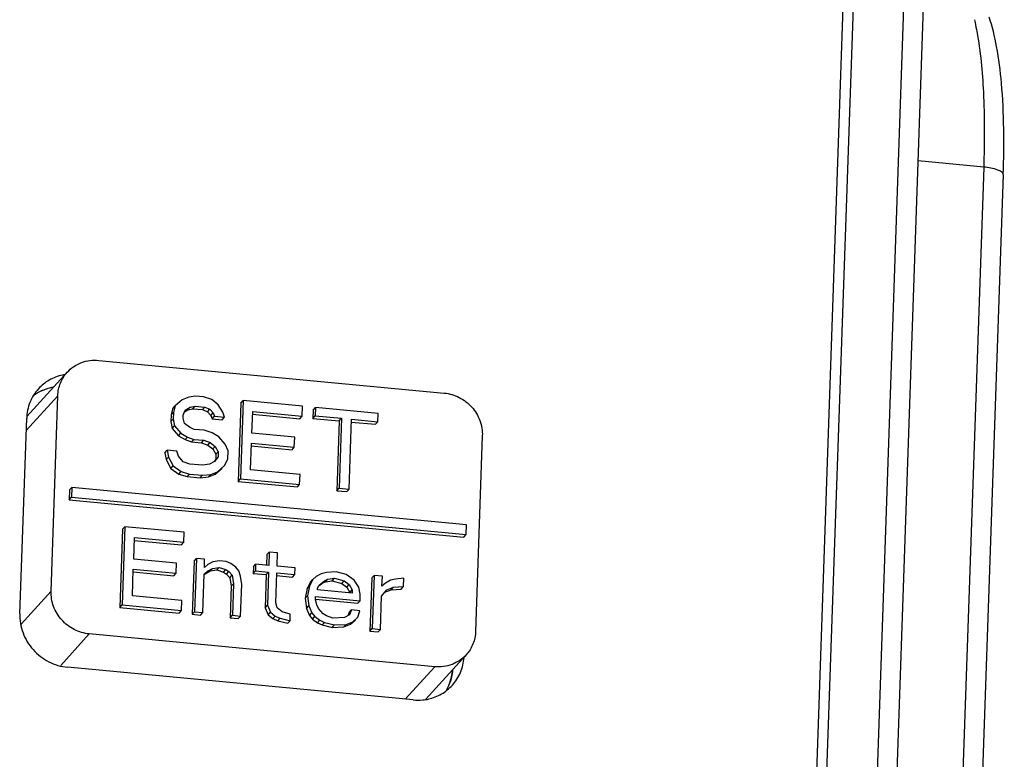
# Model space of a CAD drawing. Header units: millimetres. Extents: x -2787 to 4673, y -54 to 2046.
# Tile 25 of 124: x -1940 to -1921, y 322 to 336. Entities that reach past the tile are written whole.
import ezdxf

# ---------------------------------------------------------------- set-up
doc = ezdxf.new("R2010")
doc.units = ezdxf.units.MM
doc.header["$LTSCALE"] = 81.675
doc.layers.get('0').update_dxf_attribs({"linetype": 'CONTINUOUS'})
doc.layers.add('02___PRT_ALL_AXES', color=7, linetype='CONTINUOUS')

msp = doc.modelspace()

# ---------------------------------------------------------------- linework, layer by layer
at = {"color": 3}
for p, q in [((-1925.906, 253.529), (-1922.108, 363.376)), ((-1925.521, 253.386), (-1921.723, 363.232)), ((-1925.015, 313.897), (-1923.368, 361.549)), ((-1923.173, 361.531), (-1924.821, 313.878)), ((-1921.464, 333.312), (-1923.307, 280.003)), ((-1921.464, 333.312), (-1922.753, 333.434)), ((-1921.078, 333.169), (-1922.921, 279.86)), ((-1938.91, 329.503), (-1932.098, 328.858)), ((-1940.323, 328.393), (-1939.529, 329.269)), ((-1939.715, 328.806), (-1940.338, 328.118)), ((-1939.848, 324.952), (-1939.715, 328.806)), ((-1937.266, 328.723), (-1937.4, 328.604)), ((-1937.134, 328.777), (-1937.266, 328.723)), ((-1937.003, 328.797), (-1937.134, 328.777)), ((-1936.841, 328.782), (-1937.003, 328.797)), ((-1936.68, 328.734), (-1936.841, 328.782)), ((-1936.553, 328.623), (-1936.68, 328.734)), ((-1936.46, 328.483), (-1936.553, 328.623)), ((-1936.108, 328.658), (-1936.161, 327.116)), ((-1936.062, 328.708), (-1936.115, 327.167)), ((-1936.108, 328.658), (-1936.062, 328.708)), ((-1934.895, 328.598), (-1936.062, 328.708)), ((-1937.483, 328.426), (-1937.487, 328.295)), ((-1937.446, 328.554), (-1937.483, 328.426)), ((-1937.483, 328.426), (-1937.437, 328.476)), ((-1937.446, 328.554), (-1937.4, 328.604)), ((-1937.437, 328.476), (-1937.441, 328.345)), ((-1937.4, 328.604), (-1937.437, 328.476)), ((-1937.246, 328.36), (-1937.243, 328.425)), ((-1937.243, 328.425), (-1937.208, 328.52)), ((-1937.219, 328.489), (-1937.154, 328.526)), ((-1937.208, 328.52), (-1937.108, 328.577)), ((-1937.154, 328.526), (-1937.108, 328.577)), ((-1937.154, 328.526), (-1937.055, 328.55)), ((-1937.108, 328.577), (-1937.01, 328.6)), ((-1937.055, 328.55), (-1937.01, 328.6)), ((-1937.055, 328.55), (-1936.861, 328.532)), ((-1937.01, 328.6), (-1936.815, 328.582)), ((-1936.861, 328.532), (-1936.815, 328.582)), ((-1936.861, 328.532), (-1936.764, 328.49)), ((-1936.815, 328.582), (-1936.719, 328.54)), ((-1936.764, 328.49), (-1936.719, 328.54)), ((-1936.764, 328.49), (-1936.702, 328.418)), ((-1936.719, 328.54), (-1936.656, 328.468)), ((-1936.702, 328.418), (-1936.656, 328.468)), ((-1936.702, 328.418), (-1936.672, 328.349)), ((-1936.656, 328.468), (-1936.626, 328.4)), ((-1936.431, 328.381), (-1936.46, 328.483)), ((-1935.889, 328.067), (-1935.874, 328.493)), ((-1935.879, 328.439), (-1934.947, 328.35)), ((-1935.874, 328.493), (-1934.901, 328.401)), ((-1934.901, 328.401), (-1934.895, 328.598)), ((-1934.681, 328.523), (-1934.686, 328.359)), ((-1934.681, 328.523), (-1934.635, 328.573)), ((-1934.635, 328.573), (-1934.641, 328.409)), ((-1933.403, 328.456), (-1934.635, 328.573)), ((-1933.408, 328.292), (-1933.403, 328.456)), ((-1937.487, 328.295), (-1937.441, 328.345)), ((-1937.487, 328.295), (-1937.459, 328.161)), ((-1937.441, 328.345), (-1937.413, 328.211)), ((-1937.217, 328.258), (-1937.246, 328.36)), ((-1937.122, 328.183), (-1937.217, 328.258)), ((-1936.672, 328.349), (-1936.626, 328.4)), ((-1936.672, 328.349), (-1936.477, 328.331)), ((-1936.626, 328.4), (-1936.431, 328.381)), ((-1936.477, 328.331), (-1936.431, 328.381)), ((-1934.947, 328.35), (-1934.901, 328.401)), ((-1934.686, 328.359), (-1934.641, 328.409)), ((-1934.686, 328.359), (-1934.167, 328.31)), ((-1934.641, 328.409), (-1934.122, 328.36)), ((-1934.167, 328.31), (-1934.215, 326.932)), ((-1934.122, 328.36), (-1934.169, 326.983)), ((-1934.167, 328.31), (-1934.122, 328.36)), ((-1933.975, 326.964), (-1933.927, 328.342)), ((-1933.932, 328.287), (-1933.454, 328.242)), ((-1933.927, 328.342), (-1933.408, 328.292)), ((-1933.454, 328.242), (-1933.408, 328.292)), ((-1937.459, 328.161), (-1937.413, 328.211)), ((-1937.459, 328.161), (-1937.334, 328.017)), ((-1937.413, 328.211), (-1937.288, 328.067)), ((-1937.334, 328.017), (-1937.288, 328.067)), ((-1937.288, 328.067), (-1937.161, 327.99)), ((-1937.025, 328.141), (-1937.122, 328.183)), ((-1936.831, 328.123), (-1937.025, 328.141)), ((-1936.67, 328.075), (-1936.831, 328.123)), ((-1936.542, 327.997), (-1936.67, 328.075)), ((-1935.046, 327.987), (-1935.889, 328.067)), ((-1937.334, 328.017), (-1937.206, 327.939)), ((-1937.206, 327.939), (-1937.161, 327.99)), ((-1937.206, 327.939), (-1937.078, 327.894)), ((-1937.161, 327.99), (-1937.032, 327.944)), ((-1937.078, 327.894), (-1937.032, 327.944)), ((-1937.078, 327.894), (-1936.883, 327.876)), ((-1937.032, 327.944), (-1936.838, 327.926)), ((-1936.883, 327.876), (-1936.838, 327.926)), ((-1936.883, 327.876), (-1936.755, 327.831)), ((-1936.838, 327.926), (-1936.709, 327.881)), ((-1936.755, 327.831), (-1936.709, 327.881)), ((-1936.755, 327.831), (-1936.66, 327.756)), ((-1936.709, 327.881), (-1936.614, 327.806)), ((-1936.417, 327.853), (-1936.542, 327.997)), ((-1936.357, 327.716), (-1936.417, 327.853)), ((-1935.914, 327.345), (-1935.896, 327.87)), ((-1935.896, 327.87), (-1935.053, 327.79)), ((-1935.053, 327.79), (-1935.046, 327.987)), ((-1931.347, 328.014), (-1931.48, 324.16)), ((-1937.606, 327.681), (-1937.56, 327.731)), ((-1937.606, 327.681), (-1937.578, 327.547)), ((-1937.56, 327.731), (-1937.532, 327.597)), ((-1937.366, 327.713), (-1937.56, 327.731)), ((-1937.337, 327.611), (-1937.366, 327.713)), ((-1936.66, 327.756), (-1936.614, 327.806)), ((-1936.66, 327.756), (-1936.598, 327.651)), ((-1936.614, 327.806), (-1936.553, 327.702)), ((-1936.598, 327.651), (-1936.602, 327.553)), ((-1936.598, 327.651), (-1936.553, 327.702)), ((-1936.553, 327.702), (-1936.556, 327.603)), ((-1936.362, 327.552), (-1936.357, 327.716)), ((-1935.901, 327.816), (-1935.098, 327.74)), ((-1935.098, 327.74), (-1935.053, 327.79)), ((-1937.578, 327.547), (-1937.532, 327.597)), ((-1937.578, 327.547), (-1937.486, 327.373)), ((-1937.532, 327.597), (-1937.441, 327.424)), ((-1937.243, 327.504), (-1937.337, 327.611)), ((-1937.114, 327.459), (-1937.243, 327.504)), ((-1936.855, 327.434), (-1937.114, 327.459)), ((-1936.724, 327.455), (-1936.855, 327.434)), ((-1936.624, 327.511), (-1936.724, 327.455)), ((-1936.602, 327.553), (-1936.63, 327.515)), ((-1936.556, 327.603), (-1936.624, 327.511)), ((-1936.432, 327.427), (-1936.362, 327.552)), ((-1937.486, 327.373), (-1937.441, 327.424)), ((-1937.486, 327.373), (-1937.328, 327.26)), ((-1937.441, 327.424), (-1937.282, 327.31)), ((-1937.328, 327.26), (-1937.282, 327.31)), ((-1937.328, 327.26), (-1937.167, 327.212)), ((-1937.282, 327.31), (-1937.121, 327.262)), ((-1937.167, 327.212), (-1937.121, 327.262)), ((-1937.121, 327.262), (-1936.861, 327.237)), ((-1936.861, 327.237), (-1936.698, 327.255)), ((-1936.744, 327.204), (-1936.612, 327.258)), ((-1936.744, 327.204), (-1936.698, 327.255)), ((-1936.698, 327.255), (-1936.566, 327.308)), ((-1936.612, 327.258), (-1936.478, 327.377)), ((-1936.612, 327.258), (-1936.566, 327.308)), ((-1936.566, 327.308), (-1936.432, 327.427)), ((-1934.941, 327.253), (-1935.914, 327.345)), ((-1934.948, 327.056), (-1934.941, 327.253)), ((-1937.167, 327.212), (-1936.907, 327.187)), ((-1936.907, 327.187), (-1936.861, 327.237)), ((-1936.907, 327.187), (-1936.744, 327.204)), ((-1936.161, 327.116), (-1936.115, 327.167)), ((-1936.161, 327.116), (-1934.993, 327.006)), ((-1936.115, 327.167), (-1934.948, 327.056)), ((-1934.993, 327.006), (-1934.948, 327.056)), ((-1939.486, 326.948), (-1939.493, 326.755)), ((-1939.486, 326.948), (-1939.44, 326.998)), ((-1939.44, 326.998), (-1939.447, 326.806)), ((-1931.656, 326.261), (-1939.44, 326.998)), ((-1934.215, 326.932), (-1934.169, 326.983)), ((-1934.215, 326.932), (-1934.02, 326.914)), ((-1934.169, 326.983), (-1933.975, 326.964)), ((-1934.02, 326.914), (-1933.975, 326.964)), ((-1939.493, 326.755), (-1939.447, 326.806)), ((-1939.493, 326.755), (-1931.709, 326.018)), ((-1939.447, 326.806), (-1931.663, 326.069)), ((-1938.439, 326.172), (-1938.492, 324.631)), ((-1938.393, 326.223), (-1938.447, 324.681)), ((-1938.439, 326.172), (-1938.393, 326.223)), ((-1937.226, 326.112), (-1938.393, 326.223)), ((-1937.233, 325.915), (-1937.226, 326.112)), ((-1931.663, 326.069), (-1931.656, 326.261)), ((-1938.22, 325.581), (-1938.206, 326.007)), ((-1938.211, 325.953), (-1937.278, 325.865)), ((-1938.206, 326.007), (-1937.233, 325.915)), ((-1937.278, 325.865), (-1937.233, 325.915)), ((-1931.709, 326.018), (-1931.663, 326.069)), ((-1935.593, 325.672), (-1935.547, 325.723)), ((-1935.547, 325.723), (-1935.556, 325.461)), ((-1935.385, 325.708), (-1935.547, 325.723)), ((-1935.394, 325.445), (-1935.385, 325.708)), ((-1937.377, 325.501), (-1938.22, 325.581)), ((-1937.384, 325.304), (-1937.377, 325.501)), ((-1937.029, 325.545), (-1937.065, 324.496)), ((-1937.029, 325.545), (-1936.983, 325.596)), ((-1936.983, 325.596), (-1937.02, 324.546)), ((-1936.821, 325.58), (-1936.983, 325.596)), ((-1936.827, 325.416), (-1936.821, 325.58)), ((-1936.66, 325.532), (-1936.76, 325.476)), ((-1936.529, 325.553), (-1936.66, 325.532)), ((-1936.399, 325.54), (-1936.529, 325.553)), ((-1936.303, 325.498), (-1936.399, 325.54)), ((-1935.593, 325.672), (-1935.6, 325.462)), ((-1938.245, 324.86), (-1938.227, 325.384)), ((-1938.232, 325.33), (-1937.429, 325.254)), ((-1938.227, 325.384), (-1937.384, 325.304)), ((-1936.831, 325.285), (-1936.764, 325.345)), ((-1936.76, 325.476), (-1936.827, 325.416)), ((-1936.81, 325.294), (-1936.71, 325.351)), ((-1936.764, 325.345), (-1936.665, 325.401)), ((-1936.71, 325.351), (-1936.665, 325.401)), ((-1936.71, 325.351), (-1936.579, 325.371)), ((-1936.665, 325.401), (-1936.534, 325.421)), ((-1936.579, 325.371), (-1936.534, 325.421)), ((-1936.579, 325.371), (-1936.451, 325.326)), ((-1936.534, 325.421), (-1936.405, 325.376)), ((-1936.451, 325.326), (-1936.405, 325.376)), ((-1936.451, 325.326), (-1936.387, 325.287)), ((-1936.405, 325.376), (-1936.341, 325.337)), ((-1936.387, 325.287), (-1936.341, 325.337)), ((-1936.341, 325.337), (-1936.279, 325.266)), ((-1936.208, 325.424), (-1936.303, 325.498)), ((-1936.146, 325.352), (-1936.208, 325.424)), ((-1936.117, 325.25), (-1936.146, 325.352)), ((-1935.861, 325.435), (-1935.866, 325.303)), ((-1935.866, 325.303), (-1935.82, 325.354)), ((-1935.861, 325.435), (-1935.816, 325.485)), ((-1935.816, 325.485), (-1935.82, 325.354)), ((-1935.82, 325.354), (-1935.561, 325.329)), ((-1935.556, 325.461), (-1935.816, 325.485)), ((-1935.606, 325.279), (-1935.561, 325.329)), ((-1935.561, 325.329), (-1935.583, 324.673)), ((-1935.419, 324.724), (-1935.399, 325.314)), ((-1935.399, 325.314), (-1935.042, 325.28)), ((-1935.037, 325.411), (-1935.394, 325.445)), ((-1935.042, 325.28), (-1935.037, 325.411)), ((-1934.422, 325.32), (-1934.521, 325.297)), ((-1934.226, 325.335), (-1934.422, 325.32)), ((-1934.033, 325.283), (-1934.226, 325.335)), ((-1937.429, 325.254), (-1937.384, 325.304)), ((-1936.857, 324.531), (-1936.831, 325.285)), ((-1936.826, 325.279), (-1936.81, 325.294)), ((-1936.387, 325.287), (-1936.324, 325.215)), ((-1936.324, 325.215), (-1936.279, 325.266)), ((-1936.324, 325.215), (-1936.298, 325.048)), ((-1936.279, 325.266), (-1936.252, 325.099)), ((-1936.09, 325.083), (-1936.117, 325.25)), ((-1935.866, 325.303), (-1935.606, 325.279)), ((-1935.606, 325.279), (-1935.629, 324.623)), ((-1935.404, 325.26), (-1935.087, 325.23)), ((-1935.087, 325.23), (-1935.042, 325.28)), ((-1934.733, 325.13), (-1934.802, 325.005)), ((-1934.687, 325.181), (-1934.757, 325.056)), ((-1934.733, 325.13), (-1934.687, 325.181)), ((-1934.62, 325.24), (-1934.687, 325.181)), ((-1934.521, 325.297), (-1934.62, 325.24)), ((-1934.561, 325.07), (-1934.46, 325.159)), ((-1934.506, 325.109), (-1934.44, 325.136)), ((-1934.46, 325.159), (-1934.394, 325.186)), ((-1934.44, 325.136), (-1934.394, 325.186)), ((-1934.44, 325.136), (-1934.309, 325.156)), ((-1934.394, 325.186), (-1934.263, 325.207)), ((-1934.309, 325.156), (-1934.263, 325.207)), ((-1934.309, 325.156), (-1934.116, 325.105)), ((-1934.263, 325.207), (-1934.07, 325.155)), ((-1934.116, 325.105), (-1934.07, 325.155)), ((-1934.07, 325.155), (-1933.975, 325.081)), ((-1933.874, 325.17), (-1934.033, 325.283)), ((-1933.781, 325.029), (-1933.874, 325.17)), ((-1933.526, 325.214), (-1933.562, 324.164)), ((-1933.526, 325.214), (-1933.48, 325.264)), ((-1933.48, 325.264), (-1933.517, 324.215)), ((-1933.318, 325.249), (-1933.48, 325.264)), ((-1933.325, 325.052), (-1933.318, 325.249)), ((-1933.258, 325.111), (-1933.325, 325.052)), ((-1933.158, 325.168), (-1933.258, 325.111)), ((-1933.06, 325.191), (-1933.158, 325.168)), ((-1932.897, 325.209), (-1933.06, 325.191)), ((-1932.902, 325.045), (-1932.897, 325.209)), ((-1940.437, 324.302), (-1939.848, 324.952)), ((-1936.298, 325.048), (-1936.319, 324.425)), ((-1936.298, 325.048), (-1936.252, 325.099)), ((-1936.252, 325.099), (-1936.274, 324.476)), ((-1936.111, 324.46), (-1936.09, 325.083)), ((-1934.802, 325.005), (-1934.842, 324.812)), ((-1934.802, 325.005), (-1934.757, 325.056)), ((-1934.757, 325.056), (-1934.796, 324.862)), ((-1934.597, 324.975), (-1934.596, 325.008)), ((-1933.916, 324.91), (-1934.597, 324.975)), ((-1934.596, 325.008), (-1934.561, 325.07)), ((-1934.556, 325.065), (-1934.506, 325.109)), ((-1934.116, 325.105), (-1934.021, 325.03)), ((-1934.021, 325.03), (-1933.975, 325.081)), ((-1934.021, 325.03), (-1933.959, 324.926)), ((-1933.975, 325.081), (-1933.913, 324.976)), ((-1933.959, 324.926), (-1933.96, 324.912)), ((-1933.959, 324.926), (-1933.913, 324.976)), ((-1933.913, 324.976), (-1933.916, 324.91)), ((-1933.753, 324.895), (-1933.781, 325.029)), ((-1933.332, 324.855), (-1933.23, 324.977)), ((-1933.27, 324.929), (-1933.144, 324.98)), ((-1933.23, 324.977), (-1933.098, 325.03)), ((-1933.144, 324.98), (-1933.098, 325.03)), ((-1933.144, 324.98), (-1932.948, 324.994)), ((-1933.098, 325.03), (-1932.902, 325.045)), ((-1932.948, 324.994), (-1932.902, 325.045)), ((-1937.272, 324.767), (-1938.245, 324.86)), ((-1937.279, 324.571), (-1937.272, 324.767)), ((-1935.39, 324.622), (-1935.419, 324.724)), ((-1934.842, 324.812), (-1934.796, 324.862)), ((-1934.842, 324.812), (-1934.816, 324.612)), ((-1934.796, 324.862), (-1934.77, 324.662)), ((-1934.636, 324.781), (-1934.634, 324.847)), ((-1934.607, 324.68), (-1934.636, 324.781)), ((-1934.635, 324.792), (-1933.804, 324.713)), ((-1934.634, 324.847), (-1933.758, 324.764)), ((-1933.804, 324.713), (-1933.758, 324.764)), ((-1933.758, 324.764), (-1933.753, 324.895)), ((-1933.355, 324.199), (-1933.332, 324.855)), ((-1938.492, 324.631), (-1938.447, 324.681)), ((-1938.492, 324.631), (-1937.325, 324.52)), ((-1938.447, 324.681), (-1937.279, 324.571)), ((-1937.325, 324.52), (-1937.279, 324.571)), ((-1937.065, 324.496), (-1937.02, 324.546)), ((-1937.02, 324.546), (-1936.857, 324.531)), ((-1936.903, 324.48), (-1936.857, 324.531)), ((-1935.629, 324.623), (-1935.583, 324.673)), ((-1935.629, 324.623), (-1935.569, 324.486)), ((-1935.583, 324.673), (-1935.523, 324.536)), ((-1935.569, 324.486), (-1935.523, 324.536)), ((-1935.523, 324.536), (-1935.428, 324.461)), ((-1935.295, 324.547), (-1935.39, 324.622)), ((-1935.134, 324.499), (-1935.295, 324.547)), ((-1934.816, 324.612), (-1934.77, 324.662)), ((-1934.816, 324.612), (-1934.756, 324.475)), ((-1934.77, 324.662), (-1934.71, 324.525)), ((-1934.577, 324.611), (-1934.607, 324.68)), ((-1934.483, 324.503), (-1934.577, 324.611)), ((-1933.973, 324.532), (-1933.997, 324.468)), ((-1933.973, 324.532), (-1933.927, 324.582)), ((-1933.927, 324.582), (-1933.963, 324.487)), ((-1933.765, 324.567), (-1933.927, 324.582)), ((-1933.802, 324.439), (-1933.765, 324.567)), ((-1937.065, 324.496), (-1936.903, 324.48)), ((-1936.319, 324.425), (-1936.274, 324.476)), ((-1936.319, 324.425), (-1936.157, 324.41)), ((-1936.274, 324.476), (-1936.111, 324.46)), ((-1936.157, 324.41), (-1936.111, 324.46)), ((-1935.569, 324.486), (-1935.474, 324.411)), ((-1935.474, 324.411), (-1935.428, 324.461)), ((-1935.474, 324.411), (-1935.378, 324.369)), ((-1935.428, 324.461), (-1935.332, 324.419)), ((-1935.378, 324.369), (-1935.332, 324.419)), ((-1935.378, 324.369), (-1935.184, 324.318)), ((-1935.332, 324.419), (-1935.138, 324.368)), ((-1935.184, 324.318), (-1935.138, 324.368)), ((-1935.138, 324.368), (-1935.134, 324.499)), ((-1934.756, 324.475), (-1934.71, 324.525)), ((-1934.756, 324.475), (-1934.693, 324.403)), ((-1934.71, 324.525), (-1934.647, 324.453)), ((-1934.693, 324.403), (-1934.647, 324.453)), ((-1934.693, 324.403), (-1934.598, 324.328)), ((-1934.647, 324.453), (-1934.552, 324.378)), ((-1934.598, 324.328), (-1934.552, 324.378)), ((-1934.552, 324.378), (-1934.456, 324.336)), ((-1934.502, 324.286), (-1934.456, 324.336)), ((-1934.419, 324.465), (-1934.483, 324.503)), ((-1934.456, 324.336), (-1934.263, 324.285)), ((-1934.291, 324.419), (-1934.419, 324.465)), ((-1934.062, 324.431), (-1934.291, 324.419)), ((-1933.963, 324.487), (-1934.062, 324.431)), ((-1934.034, 324.297), (-1933.902, 324.35)), ((-1933.948, 324.299), (-1933.847, 324.389)), ((-1933.948, 324.299), (-1933.902, 324.35)), ((-1933.902, 324.35), (-1933.802, 324.439)), ((-1934.598, 324.328), (-1934.502, 324.286)), ((-1934.502, 324.286), (-1934.308, 324.235)), ((-1934.308, 324.235), (-1934.263, 324.285)), ((-1934.308, 324.235), (-1934.08, 324.246)), ((-1934.263, 324.285), (-1934.034, 324.297)), ((-1934.08, 324.246), (-1933.948, 324.299)), ((-1934.08, 324.246), (-1934.034, 324.297)), ((-1933.562, 324.164), (-1933.517, 324.215)), ((-1933.562, 324.164), (-1933.4, 324.149)), ((-1933.517, 324.215), (-1933.355, 324.199)), ((-1933.4, 324.149), (-1933.355, 324.199)), ((-1939.096, 324.108), (-1939.659, 323.486)), ((-1932.285, 323.463), (-1939.096, 324.108)), ((-1932.458, 322.823), (-1931.666, 323.697)), ((-1932.866, 322.822), (-1932.285, 323.463))]:
    msp.add_line(p, q, dxfattribs=at)
for centre, radius, start, end in [((-1939.665, 328.088), 0.892, 121.3792, 125.9235), ((-1939.663, 328.085), 0.897, 117.3222, 121.3718), ((-1939.652, 328.061), 0.922, 102.6297, 117.2609), ((-1939.649, 328.046), 0.938, 99.7238, 102.6301), ((-1932.832, 323.448), 0.897, 328.2517, 339.489)]:
    msp.add_arc(centre, radius, start, end, dxfattribs=at)
for points, knots in [([(-1921.647, 336.219), (-1921.643, 336.2), (-1921.625, 336.122), (-1921.609, 336.044), (-1921.598, 335.984)], [0, 0, 0, 0, 0.240253, 1, 1, 1, 1]), ([(-1921.078, 333.169), (-1921.057, 333.767), (-1921.062, 334.613), (-1921.189, 335.649), (-1921.292, 336.083), (-1921.359, 336.271)], [0, 0, 0, 0, 0.574396, 0.807994, 1, 1, 1, 1]), ([(-1921.598, 335.984), (-1921.526, 335.591), (-1921.446, 334.699), (-1921.447, 333.805), (-1921.464, 333.312)], [0, 0, 0, 0, 0.44693, 1, 1, 1, 1]), ([(-1921.078, 333.169), (-1921.077, 333.186), (-1921.113, 333.228), (-1921.243, 333.281), (-1921.369, 333.303), (-1921.464, 333.312)], [0, 0, 0, 0, 0.122549, 0.333841, 1, 1, 1, 1]), ([(-1939.529, 329.269), (-1939.454, 329.352), (-1939.258, 329.485), (-1939.024, 329.514), (-1938.91, 329.503)], [0, 0, 0, 0, 0.494572, 1, 1, 1, 1]), ([(-1939.715, 328.806), (-1939.712, 328.891), (-1939.677, 329.06), (-1939.585, 329.207), (-1939.529, 329.269)], [0, 0, 0, 0, 0.503349, 1, 1, 1, 1]), ([(-1932.098, 328.858), (-1931.996, 328.848), (-1931.792, 328.788), (-1931.542, 328.594), (-1931.378, 328.323), (-1931.343, 328.115), (-1931.347, 328.014)], [0, 0, 0, 0, 0.249625, 0.502184, 0.753478, 1, 1, 1, 1]), ([(-1939.096, 324.108), (-1939.198, 324.118), (-1939.402, 324.178), (-1939.653, 324.373), (-1939.817, 324.643), (-1939.851, 324.851), (-1939.848, 324.952)], [0, 0, 0, 0, 0.249625, 0.502184, 0.753478, 1, 1, 1, 1]), ([(-1931.48, 324.16), (-1931.483, 324.075), (-1931.517, 323.906), (-1931.609, 323.759), (-1931.665, 323.697)], [0, 0, 0, 0, 0.503349, 1, 1, 1, 1]), ([(-1931.665, 323.697), (-1931.741, 323.614), (-1931.937, 323.481), (-1932.171, 323.453), (-1932.285, 323.463)], [0, 0, 0, 0, 0.494572, 1, 1, 1, 1])]:
    msp.add_open_spline(points, degree=3, knots=knots, dxfattribs=at)
msp.add_open_spline([(-1931.935, 323.393), (-1931.942, 323.305), (-1931.961, 323.216), (-1931.992, 323.133)], degree=3, dxfattribs=at)
at = {"layer": '02___PRT_ALL_AXES', "color": 3}
for p, q in [((-1940.463, 324.507), (-1940.329, 328.361)), ((-1932.712, 322.807), (-1939.523, 323.452))]:
    msp.add_line(p, q, dxfattribs=at)
for centre, radius, start, end in [((-1939.42, 328.298), 0.938, 99.7238, 102.6301), ((-1939.665, 328.088), 0.892, 121.3792, 125.9235), ((-1939.663, 328.085), 0.897, 117.3222, 121.3718), ((-1932.832, 323.448), 0.897, 328.2509, 339.3003), ((-1932.62, 323.782), 0.979, 264.5959, 275.7457), ((-1932.617, 323.752), 0.95, 275.7505, 282.6096)]:
    msp.add_arc(centre, radius, start, end, dxfattribs=at)
for points, knots in [([(-1939.625, 329.213), (-1939.715, 329.193), (-1939.89, 329.126), (-1940.036, 329.008), (-1940.097, 328.94)], [0, 0, 0, 0, 0.502575, 1, 1, 1, 1]), ([(-1940.097, 328.94), (-1940.168, 328.863), (-1940.282, 328.679), (-1940.326, 328.467), (-1940.329, 328.361)], [0, 0, 0, 0, 0.496671, 1, 1, 1, 1]), ([(-1940.463, 324.507), (-1940.467, 324.38), (-1940.424, 324.12), (-1940.219, 323.783), (-1939.906, 323.539), (-1939.651, 323.464), (-1939.523, 323.452)], [0, 0, 0, 0, 0.246532, 0.497816, 0.750365, 1, 1, 1, 1]), ([(-1931.938, 323.099), (-1931.871, 323.172), (-1931.761, 323.345), (-1931.714, 323.545), (-1931.707, 323.645)], [0, 0, 0, 0, 0.496859, 1, 1, 1, 1]), ([(-1932.409, 322.826), (-1932.319, 322.846), (-1932.145, 322.913), (-1931.999, 323.031), (-1931.938, 323.099)], [0, 0, 0, 0, 0.502575, 1, 1, 1, 1])]:
    msp.add_open_spline(points, degree=3, knots=knots, dxfattribs=at)
for points in [[(-1939.807, 328.971), (-1939.9, 328.955), (-1939.991, 328.924), (-1940.074, 328.881)], [(-1931.993, 323.131), (-1931.961, 323.214), (-1931.942, 323.304), (-1931.935, 323.393)]]:
    msp.add_open_spline(points, degree=3, dxfattribs=at)

doc.saveas('drawing.dxf')
